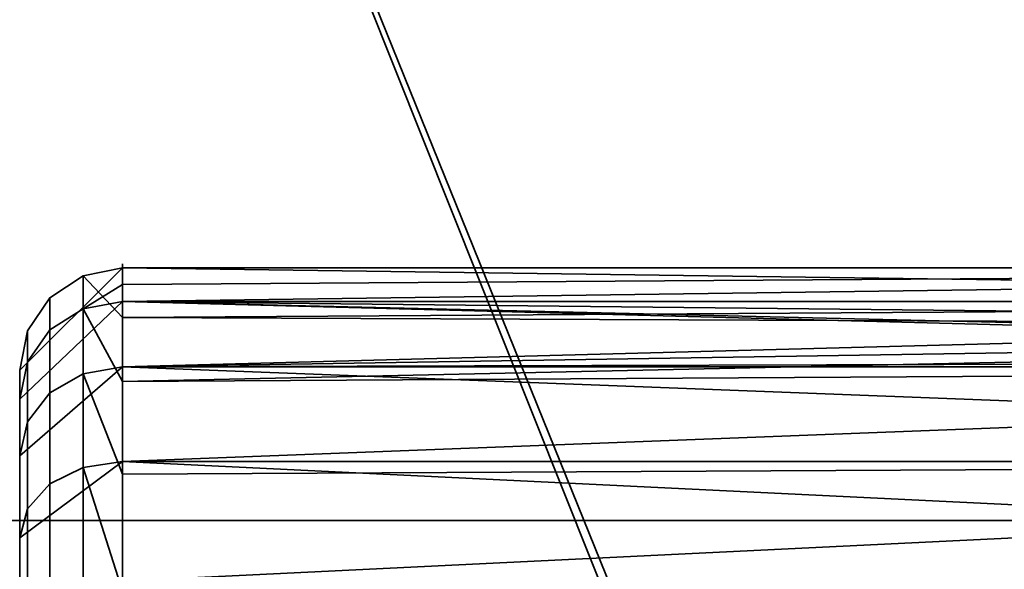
# Model space of a CAD drawing. Header units: millimetres. Extents: x -603 to 3703, y -115 to 193.
# Tile 21 of 256: x -429 to -421.33, y -18.38 to -14.1. Entities that reach past the tile are written whole.
import ezdxf

# ---------------------------------------------------------------- set-up
doc = ezdxf.new("R2010")
doc.units = ezdxf.units.MM
doc.layers.add('151', color=7, linetype='Continuous', true_color=0xffffff)

# ---------------------------------------------------------------- blocks, each defined once
blk = doc.blocks.new('UG_SURFACE_001')
at = {"layer": '151', "color": 252, "linetype": 'Continuous', "lineweight": 35}
for points in [[(603, -18, 2212.25), (603, 174.4, 2212.25), (-603, 174.4, 2212.25), (-603, -18, 2212.25)], [(-453, -18, 2062.2499), (-453, 174.4, 2062.2499), (453, 174.4, 2062.2499), (453, -18, 2062.2499)], [(603, -18, 2212.25), (-603, -18, 2212.25), (-453, -18, 2062.2499), (453, -18, 2062.2499)]]:
    blk.add_3dface(points, dxfattribs=at)
blk = doc.blocks.new('UG_SURFACE_005')
at = {"layer": '151', "color": 252, "linetype": 'Continuous', "lineweight": 35}
for points in [[(-429.1325, -6.8266, 1162.3571), (-439.1734, -16.8675, 1162.3571), (-439.1734, -30.3324, 1167.4194), (-419.7475, -30.3324, 1174.7231)], [(-439.1734, -16.8675, 1014.143), (-429.1325, -6.8266, 1014.143), (-415.6676, -6.8266, 1009.0805), (-415.6676, -26.2525, 1001.7768)], [(-419.7475, -30.3324, 1174.7231), (-415.6676, -26.2525, 1174.7231), (-415.6676, -6.8266, 1167.4194), (-429.1325, -6.8266, 1162.3571)], [(-438.7038, -16.9271, 1014.9331), (-438.6124, -17.0185, 1014.7196), (-428.9815, -7.3876, 1014.7196), (-429.0729, -7.2962, 1014.9331)], [(-429.0729, -7.2962, 1161.5669), (-428.9815, -7.3876, 1161.7804), (-438.6124, -17.0185, 1161.7804), (-438.7038, -16.9271, 1161.5669)], [(-428.9804, -7.3887, 1014.7171), (-428.9815, -7.3876, 1014.7196), (-438.6124, -17.0185, 1014.7196), (-438.6113, -17.0196, 1014.7171)], [(-438.6113, -17.0196, 1161.783), (-438.6124, -17.0185, 1161.7804), (-428.9815, -7.3876, 1161.7804), (-428.9804, -7.3887, 1161.783)], [(-438.6113, -17.0196, 1014.7171), (-438.4734, -17.1575, 1014.5636), (-428.8425, -7.5266, 1014.5636), (-428.9804, -7.3887, 1014.7171)], [(-428.9804, -7.3887, 1161.783), (-428.8425, -7.5266, 1161.9364), (-438.4734, -17.1575, 1161.9364), (-438.6113, -17.0196, 1161.783)], [(-419.5151, -30.5648, 1174.105), (-438.4734, -29.8676, 1166.7151), (-438.4734, -17.1575, 1161.9364), (-428.8425, -7.5266, 1161.9364)], [(-428.8425, -7.5266, 1014.5636), (-438.4734, -17.1575, 1014.5636), (-438.4734, -29.8676, 1009.7848), (-419.5151, -30.5648, 1002.3949)], [(-428.8425, -7.5266, 1161.9364), (-416.1324, -7.5266, 1166.7151), (-415.4353, -26.4849, 1174.105), (-419.5151, -30.5648, 1174.105)], [(-419.5151, -30.5648, 1002.3949), (-415.4353, -26.4849, 1002.3949), (-416.1324, -7.5266, 1009.7848), (-428.8425, -7.5266, 1014.5636)], [(-415.6676, -26.2525, 1001.7768), (-419.7475, -30.3324, 1001.7768), (-439.1734, -30.3324, 1009.0805), (-439.1734, -16.8675, 1014.143)]]:
    blk.add_3dface(points, dxfattribs=at)
blk = doc.blocks.new('UG_SURFACE_006')
at = {"layer": '151', "color": 252, "linetype": 'Continuous', "lineweight": 35}
for points in [[(-429.1325, -6.8266, 1652.357), (-439.1734, -16.8675, 1652.357), (-439.1734, -30.3324, 1657.4194), (-419.7475, -30.3324, 1664.7232)], [(-439.1734, -16.8675, 1504.143), (-429.1325, -6.8266, 1504.143), (-415.6676, -6.8266, 1499.0805), (-415.6676, -26.2525, 1491.7768)], [(-419.7475, -30.3324, 1664.7232), (-415.6676, -26.2525, 1664.7232), (-415.6676, -6.8266, 1657.4194), (-429.1325, -6.8266, 1652.357)], [(-438.7038, -16.9271, 1504.9331), (-438.6124, -17.0185, 1504.7196), (-428.9815, -7.3876, 1504.7196), (-429.0729, -7.2962, 1504.9331)], [(-429.0729, -7.2962, 1651.5669), (-428.9815, -7.3876, 1651.7804), (-438.6124, -17.0185, 1651.7804), (-438.7038, -16.9271, 1651.5669)], [(-428.9804, -7.3887, 1504.717), (-428.9815, -7.3876, 1504.7196), (-438.6124, -17.0185, 1504.7196), (-438.6113, -17.0196, 1504.717)], [(-438.6113, -17.0196, 1651.783), (-438.6124, -17.0185, 1651.7804), (-428.9815, -7.3876, 1651.7804), (-428.9804, -7.3887, 1651.783)], [(-438.6113, -17.0196, 1504.717), (-438.4734, -17.1575, 1504.5636), (-428.8425, -7.5266, 1504.5636), (-428.9804, -7.3887, 1504.717)], [(-428.9804, -7.3887, 1651.783), (-428.8425, -7.5266, 1651.9364), (-438.4734, -17.1575, 1651.9364), (-438.6113, -17.0196, 1651.783)], [(-419.5151, -30.5648, 1664.1051), (-438.4734, -29.8676, 1656.7152), (-438.4734, -17.1575, 1651.9364), (-428.8425, -7.5266, 1651.9364)], [(-428.8425, -7.5266, 1504.5636), (-438.4734, -17.1575, 1504.5636), (-438.4734, -29.8676, 1499.7848), (-419.5151, -30.5648, 1492.3949)], [(-428.8425, -7.5266, 1651.9364), (-416.1324, -7.5266, 1656.7152), (-415.4353, -26.4849, 1664.1051), (-419.5151, -30.5648, 1664.1051)], [(-419.5151, -30.5648, 1492.3949), (-415.4353, -26.4849, 1492.3949), (-416.1324, -7.5266, 1499.7848), (-428.8425, -7.5266, 1504.5636)], [(-415.6676, -26.2525, 1491.7768), (-419.7475, -30.3324, 1491.7768), (-439.1734, -30.3324, 1499.0805), (-439.1734, -16.8675, 1504.143)]]:
    blk.add_3dface(points, dxfattribs=at)
blk = doc.blocks.new('UG_SURFACE_009')
at = {"layer": '151', "color": 252, "linetype": 'Continuous', "lineweight": 35}
for points in [[(-468, -18, 2077.25), (468, -18, 2077.25), (466.5, -18, 2075.7501), (-466.5, -18, 2075.7501)], [(-468, -18, 2077.25), (-468, -29.92, 2077.25), (468, -29.92, 2077.25), (468, -18, 2077.25)], [(-466.5, -18, 2075.7501), (466.5, -18, 2075.7501), (466.5, -29.92, 2075.7501), (-466.5, -29.92, 2075.7501)]]:
    blk.add_3dface(points, dxfattribs=at)
blk = doc.blocks.new('UG_SURFACE_178')
at = {"layer": '151', "color": 252, "linetype": 'Continuous', "lineweight": 35}
for points in [[(-428.2, -16.2937, 1560.3541), (-428.2, -16.0329, 1557.8728), (-429, -16.8285, 1557.9565), (-429, -17.0545, 1560.1069)], [(-428.2, -16.0329, 1557.8728), (-428.2, -16.8038, 1555.5), (-429, -17.4967, 1555.9), (-429, -16.8285, 1557.9565)], [(-428.2, -16.2937, 1580.3541), (-428.2, -16.0329, 1577.8729), (-429, -16.8285, 1577.9564), (-429, -17.0545, 1580.1069)], [(-428.2, -16.0329, 1577.8729), (-428.2, -16.8038, 1575.5), (-429, -17.4967, 1575.9), (-429, -16.8285, 1577.9564)], [(-428.2, -16.2937, 1600.3541), (-428.2, -16.0329, 1597.8729), (-429, -16.8285, 1597.9564), (-429, -17.0545, 1600.1068)], [(-428.2, -16.0329, 1597.8729), (-428.2, -16.8038, 1595.5), (-429, -17.4967, 1595.9001), (-429, -16.8285, 1597.9564)], [(-428.2, -16.8038, 1555.5), (-428.2, -16.0329, 1557.8728), (-409, -16.0329, 1557.8728), (-409, -16.75, 1555.6657)], [(-409, -16.0329, 1557.8728), (-428.2, -16.0329, 1557.8728), (-428.2, -16.2937, 1560.3541), (-409, -16.2937, 1560.3541)], [(-428.2, -16.8038, 1575.5), (-428.2, -16.0329, 1577.8729), (-409, -16.0329, 1577.8729), (-409, -16.75, 1575.6657)], [(-409, -16.0329, 1577.8729), (-428.2, -16.0329, 1577.8729), (-428.2, -16.2937, 1580.3541), (-409, -16.2937, 1580.3541)], [(-428.2, -16.8038, 1595.5), (-428.2, -16.0329, 1597.8729), (-409, -16.0329, 1597.8729), (-409, -16.75, 1595.6657)], [(-409, -16.0329, 1597.8729), (-428.2, -16.0329, 1597.8729), (-428.2, -16.2937, 1600.3541), (-409, -16.2937, 1600.3541)], [(-428.2, -17.5411, 1562.5148), (-428.2, -16.2937, 1560.3541), (-429, -17.0545, 1560.1069), (-429, -18.1356, 1561.9795)], [(-428.2, -17.5411, 1582.5148), (-428.2, -16.2937, 1580.3541), (-429, -17.0545, 1580.1069), (-429, -18.1356, 1581.9795)], [(-428.2, -17.5411, 1602.5147), (-428.2, -16.2937, 1600.3541), (-429, -17.0545, 1600.1068), (-429, -18.1356, 1601.9795)], [(-428.2, -16.2937, 1560.3541), (-428.2, -17.5411, 1562.5148), (-409, -17.5411, 1562.5148), (-409, -16.75, 1561.1445)], [(-409, -16.75, 1561.1445), (-409, -16.2937, 1560.3541), (-428.2, -16.2937, 1560.3541)], [(-428.2, -16.2937, 1580.3541), (-428.2, -17.5411, 1582.5148), (-409, -17.5411, 1582.5148), (-409, -16.75, 1581.1445)], [(-409, -16.75, 1581.1445), (-409, -16.2937, 1580.3541), (-428.2, -16.2937, 1580.3541)], [(-428.2, -16.2937, 1600.3541), (-428.2, -17.5411, 1602.5147), (-409, -17.5411, 1602.5147), (-409, -16.75, 1601.1446)], [(-409, -16.75, 1601.1446), (-409, -16.2937, 1600.3541), (-428.2, -16.2937, 1600.3541)], [(-409, -16.75, 1555.6657), (-409, -16.8038, 1555.5), (-428.2, -16.8038, 1555.5)], [(-409, -16.75, 1575.6657), (-409, -16.8038, 1575.5), (-428.2, -16.8038, 1575.5)], [(-409, -16.75, 1595.6657), (-409, -16.8038, 1595.5), (-428.2, -16.8038, 1595.5)], [(-428.2, -16.8038, 1555.5), (-428.2, -18.4733, 1553.6458), (-429, -18.9435, 1554.2932), (-429, -17.4967, 1555.9)], [(-428.2, -16.8038, 1575.5), (-428.2, -18.4733, 1573.6459), (-429, -18.9435, 1574.2931), (-429, -17.4967, 1575.9)], [(-428.2, -16.8038, 1595.5), (-428.2, -18.4733, 1593.6459), (-429, -18.9435, 1594.2931), (-429, -17.4967, 1595.9001)], [(-429, -18.1356, 1561.9795), (-429, -17.0545, 1560.1069), (-429, -16.8285, 1557.9565), (-429, -22, 1558.5001)], [(-429, -16.8285, 1557.9565), (-429, -17.4967, 1555.9), (-429, -18.9435, 1554.2932), (-429, -22, 1558.5001)], [(-429, -18.1356, 1581.9795), (-429, -17.0545, 1580.1069), (-429, -16.8285, 1577.9564), (-429, -22, 1578.5)], [(-429, -16.8285, 1577.9564), (-429, -17.4967, 1575.9), (-429, -18.9435, 1574.2931), (-429, -22, 1578.5)], [(-429, -18.1356, 1601.9795), (-429, -17.0545, 1600.1068), (-429, -16.8285, 1597.9564), (-429, -22, 1598.5)], [(-429, -16.8285, 1597.9564), (-429, -17.4967, 1595.9001), (-429, -18.9435, 1594.2931), (-429, -22, 1598.5)], [(-409, -18.4733, 1553.6458), (-428.2, -18.4733, 1553.6458), (-428.2, -16.8038, 1555.5), (-409, -16.8038, 1555.5)], [(-409, -18.4733, 1573.6459), (-428.2, -18.4733, 1573.6459), (-428.2, -16.8038, 1575.5), (-409, -16.8038, 1575.5)], [(-409, -18.4733, 1593.6459), (-428.2, -18.4733, 1593.6459), (-428.2, -16.8038, 1595.5), (-409, -16.8038, 1595.5)], [(-428.2, -19.5596, 1563.9813), (-428.2, -17.5411, 1562.5148), (-429, -18.1356, 1561.9795), (-429, -19.885, 1563.2504)], [(-428.2, -19.5596, 1583.9813), (-428.2, -17.5411, 1582.5148), (-429, -18.1356, 1581.9795), (-429, -19.885, 1583.2504)], [(-428.2, -19.5596, 1603.9813), (-428.2, -17.5411, 1602.5147), (-429, -18.1356, 1601.9795), (-429, -19.885, 1603.2504)], [(-409, -17.5411, 1562.5148), (-428.2, -17.5411, 1562.5148), (-428.2, -19.5596, 1563.9813), (-409, -19.5596, 1563.9813)], [(-409, -17.5411, 1582.5148), (-428.2, -17.5411, 1582.5148), (-428.2, -19.5596, 1583.9813), (-409, -19.5596, 1583.9813)], [(-409, -17.5411, 1602.5147), (-428.2, -17.5411, 1602.5147), (-428.2, -19.5596, 1603.9813), (-409, -19.5596, 1603.9813)], [(-429, -22, 1558.5001), (-429, -19.885, 1563.2504), (-429, -18.1356, 1561.9795)], [(-429, -22, 1578.5), (-429, -19.885, 1583.2504), (-429, -18.1356, 1581.9795)], [(-429, -22, 1598.5), (-429, -19.885, 1603.2504), (-429, -18.1356, 1601.9795)]]:
    blk.add_3dface(points, dxfattribs=at)
blk = doc.blocks.new('UG_SURFACE_179')
at = {"layer": '151', "color": 252, "linetype": 'Continuous', "lineweight": 35}
for points in [[(-428.5061, -16.3516, 1035.4648), (-428.5061, -16.0934, 1037.9208), (-428.2, -16.0329, 1037.9272), (-428.2, -16.1633, 1036.6865)], [(-428.2, -16.4184, 1039.1136), (-428.2, -16.0329, 1037.9272), (-428.5061, -16.0934, 1037.9208)], [(-428.5061, -16.3516, 1055.4647), (-428.5061, -16.0934, 1057.9208), (-428.2, -16.0329, 1057.9271), (-428.2, -16.1633, 1056.6865)], [(-428.2, -16.4184, 1059.1136), (-428.2, -16.0329, 1057.9271), (-428.5061, -16.0934, 1057.9208)], [(-428.5061, -16.3516, 1075.4647), (-428.5061, -16.0934, 1077.9208), (-428.2, -16.0329, 1077.9271), (-428.2, -16.1633, 1076.6865)], [(-428.2, -16.4184, 1079.1136), (-428.2, -16.0329, 1077.9271), (-428.5061, -16.0934, 1077.9208)], [(-409, -16.0329, 1036.6728), (-409, -16.5, 1035.2352), (-428.2, -16.2937, 1035.4459)], [(-409, -16.0329, 1036.6728), (-428.2, -16.1633, 1036.6865), (-428.2, -16.0329, 1037.9272)], [(-428.2, -16.0329, 1037.9272), (-409, -16.2937, 1039.1541), (-409, -16.0329, 1036.6728)], [(-428.2, -16.0329, 1037.9272), (-428.2, -16.4184, 1039.1136), (-409, -16.2937, 1039.1541)], [(-428.2, -16.2937, 1035.4459), (-428.2, -16.1633, 1036.6865), (-409, -16.0329, 1036.6728)], [(-409, -16.0329, 1056.6728), (-409, -16.5, 1055.2351), (-428.2, -16.2937, 1055.4459)], [(-409, -16.0329, 1056.6728), (-428.2, -16.1633, 1056.6865), (-428.2, -16.0329, 1057.9271)], [(-428.2, -16.0329, 1057.9271), (-409, -16.2937, 1059.1542), (-409, -16.0329, 1056.6728)], [(-428.2, -16.0329, 1057.9271), (-428.2, -16.4184, 1059.1136), (-409, -16.2937, 1059.1542)], [(-428.2, -16.2937, 1055.4459), (-428.2, -16.1633, 1056.6865), (-409, -16.0329, 1056.6728)], [(-409, -16.0329, 1076.6728), (-409, -16.5, 1075.2351), (-428.2, -16.2937, 1075.4459)], [(-409, -16.0329, 1076.6728), (-428.2, -16.1633, 1076.6865), (-428.2, -16.0329, 1077.9271)], [(-428.2, -16.0329, 1077.9271), (-409, -16.2937, 1079.1541), (-409, -16.0329, 1076.6728)], [(-428.2, -16.0329, 1077.9271), (-428.2, -16.4184, 1079.1136), (-409, -16.2937, 1079.1541)], [(-428.2, -16.2937, 1075.4459), (-428.2, -16.1633, 1076.6865), (-409, -16.0329, 1076.6728)], [(-428.7657, -16.5165, 1035.5183), (-428.7657, -16.2659, 1037.9027), (-428.5061, -16.0934, 1037.9208), (-428.5061, -16.3516, 1035.4648)], [(-428.7657, -16.2659, 1037.9027), (-428.7657, -17.0068, 1040.1828), (-428.5061, -16.8566, 1040.2695), (-428.5061, -16.0934, 1037.9208)], [(-428.7657, -16.5165, 1055.5183), (-428.7657, -16.2659, 1057.9027), (-428.5061, -16.0934, 1057.9208), (-428.5061, -16.3516, 1055.4647)], [(-428.7657, -16.2659, 1057.9027), (-428.7657, -17.0068, 1060.1828), (-428.5061, -16.8566, 1060.2696), (-428.5061, -16.0934, 1057.9208)], [(-428.7657, -16.5165, 1075.5183), (-428.7657, -16.2659, 1077.9027), (-428.5061, -16.0934, 1077.9208), (-428.5061, -16.3516, 1075.4647)], [(-428.7657, -16.2659, 1077.9027), (-428.7657, -17.0068, 1080.1828), (-428.5061, -16.8566, 1080.2696), (-428.5061, -16.0934, 1077.9208)], [(-428.5061, -16.0934, 1037.9208), (-428.5061, -16.8566, 1040.2695), (-428.2, -16.8038, 1040.3), (-428.2, -16.4184, 1039.1136)], [(-428.5061, -16.0934, 1057.9208), (-428.5061, -16.8566, 1060.2696), (-428.2, -16.8038, 1060.3), (-428.2, -16.4184, 1059.1136)], [(-428.5061, -16.0934, 1077.9208), (-428.5061, -16.8566, 1080.2696), (-428.2, -16.8038, 1080.3), (-428.2, -16.4184, 1079.1136)], [(-428.2, -16.1633, 1036.6865), (-428.2, -16.2937, 1035.4459), (-428.5061, -16.3516, 1035.4648)], [(-428.2, -16.1633, 1056.6865), (-428.2, -16.2937, 1055.4459), (-428.5061, -16.3516, 1055.4647)], [(-428.2, -16.1633, 1076.6865), (-428.2, -16.2937, 1075.4459), (-428.5061, -16.3516, 1075.4647)], [(-428.9391, -16.7633, 1035.5985), (-428.9391, -16.524, 1037.8755), (-428.7657, -16.2659, 1037.9027), (-428.7657, -16.5165, 1035.5183)], [(-428.9391, -16.524, 1037.8755), (-428.9391, -17.2315, 1040.0531), (-428.7657, -17.0068, 1040.1828), (-428.7657, -16.2659, 1037.9027)], [(-428.9391, -16.7633, 1055.5985), (-428.9391, -16.524, 1057.8755), (-428.7657, -16.2659, 1057.9027), (-428.7657, -16.5165, 1055.5183)], [(-428.9391, -16.524, 1057.8755), (-428.9391, -17.2315, 1060.0531), (-428.7657, -17.0068, 1060.1828), (-428.7657, -16.2659, 1057.9027)], [(-428.9391, -16.7633, 1075.5985), (-428.9391, -16.524, 1077.8755), (-428.7657, -16.2659, 1077.9027), (-428.7657, -16.5165, 1075.5183)], [(-428.9391, -16.524, 1077.8755), (-428.9391, -17.2315, 1080.0531), (-428.7657, -17.0068, 1080.1828), (-428.7657, -16.2659, 1077.9027)], [(-428.5061, -16.3516, 1035.4648), (-428.2, -16.2937, 1035.4459), (-428.2, -16.9174, 1034.3655)], [(-428.5061, -16.3516, 1055.4647), (-428.2, -16.2937, 1055.4459), (-428.2, -16.9174, 1054.3655)], [(-428.5061, -16.3516, 1075.4647), (-428.2, -16.2937, 1075.4459), (-428.2, -16.9174, 1074.3656)], [(-428.2, -16.9174, 1034.3655), (-428.2, -16.2937, 1035.4459), (-409, -16.5, 1035.2352)], [(-409, -16.5, 1039.5114), (-409, -16.2937, 1039.1541), (-428.2, -16.4184, 1039.1136)], [(-428.2, -16.9174, 1054.3655), (-428.2, -16.2937, 1055.4459), (-409, -16.5, 1055.2351)], [(-409, -16.5, 1059.5115), (-409, -16.2937, 1059.1542), (-428.2, -16.4184, 1059.1136)], [(-428.2, -16.9174, 1074.3656), (-428.2, -16.2937, 1075.4459), (-409, -16.5, 1075.2351)], [(-409, -16.5, 1079.5115), (-409, -16.2937, 1079.1541), (-428.2, -16.4184, 1079.1136)], [(-428.7657, -17.7153, 1033.442), (-428.7657, -16.5165, 1035.5183), (-428.5061, -16.3516, 1035.4648), (-428.5061, -17.5864, 1033.3259)], [(-428.7657, -17.7153, 1053.442), (-428.7657, -16.5165, 1055.5183), (-428.5061, -16.3516, 1055.4647), (-428.5061, -17.5864, 1053.326)], [(-428.7657, -17.7153, 1073.442), (-428.7657, -16.5165, 1075.5183), (-428.5061, -16.3516, 1075.4647), (-428.5061, -17.5864, 1073.326)], [(-428.2, -16.9174, 1034.3655), (-428.2, -17.5411, 1033.2853), (-428.5061, -17.5864, 1033.3259), (-428.5061, -16.3516, 1035.4648)], [(-428.2, -16.9174, 1054.3655), (-428.2, -17.5411, 1053.2852), (-428.5061, -17.5864, 1053.326), (-428.5061, -16.3516, 1055.4647)], [(-428.2, -16.9174, 1074.3656), (-428.2, -17.5411, 1073.2852), (-428.5061, -17.5864, 1073.326), (-428.5061, -16.3516, 1075.4647)], [(-409, -16.5, 1039.5114), (-428.2, -16.4184, 1039.1136), (-428.2, -16.8038, 1040.3)], [(-428.2, -16.4184, 1059.1136), (-428.2, -16.8038, 1060.3), (-409, -16.5, 1059.5115)], [(-409, -16.5, 1079.5115), (-428.2, -16.4184, 1079.1136), (-428.2, -16.8038, 1080.3)], [(-429, -17.0545, 1035.6932), (-429, -16.8285, 1037.8436), (-428.9391, -16.524, 1037.8755), (-428.9391, -16.7633, 1035.5985)], [(-429, -16.8285, 1037.8436), (-429, -17.4967, 1039.8999), (-428.9391, -17.2315, 1040.0531), (-428.9391, -16.524, 1037.8755)], [(-429, -17.0545, 1055.6931), (-429, -16.8285, 1057.8436), (-428.9391, -16.524, 1057.8755), (-428.9391, -16.7633, 1055.5985)], [(-429, -16.8285, 1057.8436), (-429, -17.4967, 1059.9), (-428.9391, -17.2315, 1060.0531), (-428.9391, -16.524, 1057.8755)], [(-429, -17.0545, 1075.6931), (-429, -16.8285, 1077.8435), (-428.9391, -16.524, 1077.8755), (-428.9391, -16.7633, 1075.5985)], [(-429, -16.8285, 1077.8435), (-429, -17.4967, 1079.9), (-428.9391, -17.2315, 1080.0531), (-428.9391, -16.524, 1077.8755)], [(-428.9391, -17.9081, 1033.6157), (-428.9391, -16.7633, 1035.5985), (-428.7657, -16.5165, 1035.5183), (-428.7657, -17.7153, 1033.442)], [(-428.9391, -17.9081, 1053.6157), (-428.9391, -16.7633, 1055.5985), (-428.7657, -16.5165, 1055.5183), (-428.7657, -17.7153, 1053.442)], [(-428.9391, -17.9081, 1073.6157), (-428.9391, -16.7633, 1075.5985), (-428.7657, -16.5165, 1075.5183), (-428.7657, -17.7153, 1073.442)], [(-409, -16.5, 1035.2352), (-409, -16.8038, 1034.3), (-428.2, -16.9174, 1034.3655)], [(-409, -17.5411, 1041.3148), (-409, -16.5, 1039.5114), (-428.2, -16.8038, 1040.3)], [(-409, -16.5, 1055.2351), (-409, -16.8038, 1054.3), (-428.2, -16.9174, 1054.3655)], [(-409, -17.5411, 1061.3148), (-409, -16.5, 1059.5115), (-428.2, -16.8038, 1060.3)], [(-409, -16.5, 1075.2351), (-409, -16.8038, 1074.3001), (-428.2, -16.9174, 1074.3656)], [(-409, -17.5411, 1081.3148), (-409, -16.5, 1079.5115), (-428.2, -16.8038, 1080.3)], [(-429, -18.1356, 1033.8205), (-429, -17.0545, 1035.6932), (-428.9391, -16.7633, 1035.5985), (-428.9391, -17.9081, 1033.6157)], [(-429, -18.1356, 1053.8205), (-429, -17.0545, 1055.6931), (-428.9391, -16.7633, 1055.5985), (-428.9391, -17.9081, 1053.6157)], [(-429, -18.1356, 1073.8205), (-429, -17.0545, 1075.6931), (-428.9391, -16.7633, 1075.5985), (-428.9391, -17.9081, 1073.6157)], [(-429, -17.4967, 1039.8999), (-429, -16.8285, 1037.8436), (-429, -17.0545, 1035.6932), (-429, -22, 1037.3)], [(-429, -17.4967, 1059.9), (-429, -16.8285, 1057.8436), (-429, -17.0545, 1055.6931), (-429, -22, 1057.3)], [(-429, -17.4967, 1079.9), (-429, -16.8285, 1077.8435), (-429, -17.0545, 1075.6931), (-429, -22, 1077.3)], [(-428.7657, -17.0068, 1040.1828), (-428.7657, -18.611, 1041.9645), (-428.5061, -18.5091, 1042.1048), (-428.5061, -16.8566, 1040.2695)], [(-428.7657, -17.0068, 1060.1828), (-428.7657, -18.611, 1061.9645), (-428.5061, -18.5091, 1062.1048), (-428.5061, -16.8566, 1060.2696)], [(-428.7657, -17.0068, 1080.1828), (-428.7657, -18.611, 1081.9645), (-428.5061, -18.5091, 1082.1048), (-428.5061, -16.8566, 1080.2696)], [(-428.2, -17.6386, 1041.2271), (-428.2, -16.8038, 1040.3), (-428.5061, -16.8566, 1040.2695)], [(-428.2, -17.6386, 1061.2271), (-428.2, -16.8038, 1060.3), (-428.5061, -16.8566, 1060.2696)], [(-428.2, -17.6386, 1081.2271), (-428.2, -16.8038, 1080.3), (-428.5061, -16.8566, 1080.2696)], [(-428.5061, -16.8566, 1040.2695), (-428.5061, -18.5091, 1042.1048), (-428.2, -18.4733, 1042.1541), (-428.2, -17.6386, 1041.2271)], [(-428.5061, -16.8566, 1060.2696), (-428.5061, -18.5091, 1062.1048), (-428.2, -18.4733, 1062.1541), (-428.2, -17.6386, 1061.2271)], [(-428.5061, -16.8566, 1080.2696), (-428.5061, -18.5091, 1082.1048), (-428.2, -18.4733, 1082.1542), (-428.2, -17.6386, 1081.2271)], [(-409, -16.8038, 1034.3), (-409, -18.4733, 1032.4459), (-428.2, -17.5411, 1033.2853)], [(-428.2, -16.8038, 1040.3), (-428.2, -17.6386, 1041.2271), (-409, -17.5411, 1041.3148)], [(-428.2, -17.5411, 1033.2853), (-428.2, -16.9174, 1034.3655), (-409, -16.8038, 1034.3)], [(-409, -16.8038, 1054.3), (-409, -18.4733, 1052.4459), (-428.2, -17.5411, 1053.2852)], [(-428.2, -16.8038, 1060.3), (-428.2, -17.6386, 1061.2271), (-409, -17.5411, 1061.3148)], [(-428.2, -17.5411, 1053.2852), (-428.2, -16.9174, 1054.3655), (-409, -16.8038, 1054.3)], [(-409, -16.8038, 1074.3001), (-409, -18.4733, 1072.4459), (-428.2, -17.5411, 1073.2852)], [(-428.2, -16.8038, 1080.3), (-428.2, -17.6386, 1081.2271), (-409, -17.5411, 1081.3148)], [(-428.2, -17.5411, 1073.2852), (-428.2, -16.9174, 1074.3656), (-409, -16.8038, 1074.3001)], [(-428.9391, -17.2315, 1040.0531), (-428.9391, -18.7636, 1041.7546), (-428.7657, -18.611, 1041.9645), (-428.7657, -17.0068, 1040.1828)], [(-428.9391, -17.2315, 1060.0531), (-428.9391, -18.7636, 1061.7546), (-428.7657, -18.611, 1061.9645), (-428.7657, -17.0068, 1060.1828)], [(-428.9391, -17.2315, 1080.0531), (-428.9391, -18.7636, 1081.7546), (-428.7657, -18.611, 1081.9645), (-428.7657, -17.0068, 1080.1828)], [(-429, -17.0545, 1035.6932), (-429, -18.1356, 1033.8205), (-429, -19.885, 1032.5496), (-429, -22, 1037.3)], [(-429, -17.0545, 1055.6931), (-429, -18.1356, 1053.8205), (-429, -19.885, 1052.5496), (-429, -22, 1057.3)], [(-429, -17.0545, 1075.6931), (-429, -18.1356, 1073.8205), (-429, -19.885, 1072.5496), (-429, -22, 1077.3)], [(-429, -17.4967, 1039.8999), (-429, -18.9435, 1041.5069), (-428.9391, -18.7636, 1041.7546), (-428.9391, -17.2315, 1040.0531)], [(-429, -17.4967, 1059.9), (-429, -18.9435, 1061.5069), (-428.9391, -18.7636, 1061.7546), (-428.9391, -17.2315, 1060.0531)], [(-429, -17.4967, 1079.9), (-429, -18.9435, 1081.5068), (-428.9391, -18.7636, 1081.7546), (-428.9391, -17.2315, 1080.0531)], [(-429, -20.9189, 1042.3864), (-429, -18.9435, 1041.5069), (-429, -17.4967, 1039.8999), (-429, -22, 1037.3)], [(-429, -20.9189, 1062.3864), (-429, -18.9435, 1061.5069), (-429, -17.4967, 1059.9), (-429, -22, 1057.3)], [(-429, -20.9189, 1082.3864), (-429, -18.9435, 1081.5068), (-429, -17.4967, 1079.9), (-429, -22, 1077.3)], [(-428.5061, -17.5864, 1033.3259), (-428.2, -17.5411, 1033.2853), (-428.2, -18.5504, 1032.552)], [(-428.5061, -17.5864, 1053.326), (-428.2, -17.5411, 1053.2852), (-428.2, -18.5504, 1052.552)], [(-428.5061, -17.5864, 1073.326), (-428.2, -17.5411, 1073.2852), (-428.2, -18.5504, 1072.552)], [(-409, -18.4733, 1032.4459), (-428.2, -18.5504, 1032.552), (-428.2, -17.5411, 1033.2853)], [(-409, -19.5596, 1042.7812), (-409, -17.5411, 1041.3148), (-428.2, -18.4733, 1042.1541)], [(-409, -17.5411, 1041.3148), (-428.2, -17.6386, 1041.2271), (-428.2, -18.4733, 1042.1541)], [(-409, -18.4733, 1052.4459), (-428.2, -18.5504, 1052.552), (-428.2, -17.5411, 1053.2852)], [(-409, -19.5596, 1062.7812), (-409, -17.5411, 1061.3148), (-428.2, -18.4733, 1062.1541)], [(-409, -17.5411, 1061.3148), (-428.2, -17.6386, 1061.2271), (-428.2, -18.4733, 1062.1541)], [(-409, -18.4733, 1072.4459), (-428.2, -18.5504, 1072.552), (-428.2, -17.5411, 1073.2852)], [(-409, -19.5596, 1082.7813), (-409, -17.5411, 1081.3148), (-428.2, -18.4733, 1082.1542)], [(-409, -17.5411, 1081.3148), (-428.2, -17.6386, 1081.2271), (-428.2, -18.4733, 1082.1542)], [(-428.7657, -19.6549, 1032.0327), (-428.7657, -17.7153, 1033.442), (-428.5061, -17.5864, 1033.3259), (-428.5061, -19.5843, 1031.8744)], [(-428.7657, -19.6549, 1052.0328), (-428.7657, -17.7153, 1053.442), (-428.5061, -17.5864, 1053.326), (-428.5061, -19.5843, 1051.8744)], [(-428.7657, -19.6549, 1072.0328), (-428.7657, -17.7153, 1073.442), (-428.5061, -17.5864, 1073.326), (-428.5061, -19.5843, 1071.8744)], [(-428.2, -18.5504, 1032.552), (-428.2, -19.5596, 1031.8187), (-428.5061, -19.5843, 1031.8744), (-428.5061, -17.5864, 1033.3259)], [(-428.2, -18.5504, 1052.552), (-428.2, -19.5596, 1051.8187), (-428.5061, -19.5843, 1051.8744), (-428.5061, -17.5864, 1053.326)], [(-428.2, -18.5504, 1072.552), (-428.2, -19.5596, 1071.8187), (-428.5061, -19.5843, 1071.8744), (-428.5061, -17.5864, 1073.326)], [(-428.9391, -19.7604, 1032.2698), (-428.9391, -17.9081, 1033.6157), (-428.7657, -17.7153, 1033.442), (-428.7657, -19.6549, 1032.0327)], [(-428.9391, -19.7604, 1052.2699), (-428.9391, -17.9081, 1053.6157), (-428.7657, -17.7153, 1053.442), (-428.7657, -19.6549, 1052.0328)], [(-428.9391, -19.7604, 1072.2699), (-428.9391, -17.9081, 1073.6157), (-428.7657, -17.7153, 1073.442), (-428.7657, -19.6549, 1072.0328)], [(-429, -19.885, 1032.5496), (-429, -18.1356, 1033.8205), (-428.9391, -17.9081, 1033.6157), (-428.9391, -19.7604, 1032.2698)], [(-429, -19.885, 1052.5496), (-429, -18.1356, 1053.8205), (-428.9391, -17.9081, 1053.6157), (-428.9391, -19.7604, 1052.2699)], [(-429, -19.885, 1072.5496), (-429, -18.1356, 1073.8205), (-428.9391, -17.9081, 1073.6157), (-428.9391, -19.7604, 1072.2699)]]:
    blk.add_3dface(points, dxfattribs=at)
blk = doc.blocks.new('UG_SURFACE_180')
at = {"layer": '151', "color": 35, "linetype": 'Continuous', "lineweight": 35}
for points in [[(-428.2, -16.2937, 1560.3541), (-428.2, -16.0329, 1557.8728), (-429, -16.8285, 1557.9565), (-429, -17.0545, 1560.1069)], [(-428.2, -16.0329, 1557.8728), (-428.2, -16.8038, 1555.5), (-429, -17.4967, 1555.9), (-429, -16.8285, 1557.9565)], [(-428.2, -16.2937, 1580.3541), (-428.2, -16.0329, 1577.8729), (-429, -16.8285, 1577.9564), (-429, -17.0545, 1580.1069)], [(-428.2, -16.0329, 1577.8729), (-428.2, -16.8038, 1575.5), (-429, -17.4967, 1575.9), (-429, -16.8285, 1577.9564)], [(-428.2, -16.2937, 1600.3541), (-428.2, -16.0329, 1597.8729), (-429, -16.8285, 1597.9564), (-429, -17.0545, 1600.1068)], [(-428.2, -16.0329, 1597.8729), (-428.2, -16.8038, 1595.5), (-429, -17.4967, 1595.9001), (-429, -16.8285, 1597.9564)], [(-428.5061, -16.3516, 1035.4648), (-428.5061, -16.0934, 1037.9208), (-428.2, -16.0329, 1037.9272), (-428.2, -16.1633, 1036.6865)], [(-428.2, -16.4184, 1039.1136), (-428.2, -16.0329, 1037.9272), (-428.5061, -16.0934, 1037.9208)], [(-428.5061, -16.3516, 1055.4647), (-428.5061, -16.0934, 1057.9208), (-428.2, -16.0329, 1057.9271), (-428.2, -16.1633, 1056.6865)], [(-428.2, -16.4184, 1059.1136), (-428.2, -16.0329, 1057.9271), (-428.5061, -16.0934, 1057.9208)], [(-428.5061, -16.3516, 1075.4647), (-428.5061, -16.0934, 1077.9208), (-428.2, -16.0329, 1077.9271), (-428.2, -16.1633, 1076.6865)], [(-428.2, -16.4184, 1079.1136), (-428.2, -16.0329, 1077.9271), (-428.5061, -16.0934, 1077.9208)], [(-409, -16.0329, 1036.6728), (-409, -16.8038, 1034.3), (-428.2, -16.2937, 1035.4459)], [(-409, -16.0329, 1036.6728), (-428.2, -16.1633, 1036.6865), (-428.2, -16.0329, 1037.9272)], [(-428.2, -16.0329, 1037.9272), (-409, -16.2937, 1039.1541), (-409, -16.0329, 1036.6728)], [(-428.2, -16.0329, 1037.9272), (-428.2, -16.4184, 1039.1136), (-409, -16.2937, 1039.1541)], [(-428.2, -16.2937, 1035.4459), (-428.2, -16.1633, 1036.6865), (-409, -16.0329, 1036.6728)], [(-409, -16.0329, 1056.6728), (-409, -16.8038, 1054.3), (-428.2, -16.2937, 1055.4459)], [(-409, -16.0329, 1056.6728), (-428.2, -16.1633, 1056.6865), (-428.2, -16.0329, 1057.9271)], [(-428.2, -16.0329, 1057.9271), (-409, -16.2937, 1059.1542), (-409, -16.0329, 1056.6728)], [(-428.2, -16.0329, 1057.9271), (-428.2, -16.4184, 1059.1136), (-409, -16.2937, 1059.1542)], [(-428.2, -16.2937, 1055.4459), (-428.2, -16.1633, 1056.6865), (-409, -16.0329, 1056.6728)], [(-409, -16.0329, 1076.6728), (-409, -16.8038, 1074.3001), (-428.2, -16.2937, 1075.4459)], [(-409, -16.0329, 1076.6728), (-428.2, -16.1633, 1076.6865), (-428.2, -16.0329, 1077.9271)], [(-428.2, -16.0329, 1077.9271), (-409, -16.2937, 1079.1541), (-409, -16.0329, 1076.6728)], [(-428.2, -16.0329, 1077.9271), (-428.2, -16.4184, 1079.1136), (-409, -16.2937, 1079.1541)], [(-428.2, -16.2937, 1075.4459), (-428.2, -16.1633, 1076.6865), (-409, -16.0329, 1076.6728)], [(-409, -16.0329, 1557.8728), (-428.2, -16.0329, 1557.8728), (-428.2, -16.2937, 1560.3541), (-409, -16.2937, 1560.3541)], [(-409, -16.8038, 1555.5), (-428.2, -16.8038, 1555.5), (-428.2, -16.0329, 1557.8728), (-409, -16.0329, 1557.8728)], [(-409, -16.0329, 1577.8729), (-428.2, -16.0329, 1577.8729), (-428.2, -16.2937, 1580.3541), (-409, -16.2937, 1580.3541)], [(-409, -16.8038, 1575.5), (-428.2, -16.8038, 1575.5), (-428.2, -16.0329, 1577.8729), (-409, -16.0329, 1577.8729)], [(-409, -16.0329, 1597.8729), (-428.2, -16.0329, 1597.8729), (-428.2, -16.2937, 1600.3541), (-409, -16.2937, 1600.3541)], [(-409, -16.8038, 1595.5), (-428.2, -16.8038, 1595.5), (-428.2, -16.0329, 1597.8729), (-409, -16.0329, 1597.8729)], [(-428.7657, -16.5165, 1035.5183), (-428.7657, -16.2659, 1037.9027), (-428.5061, -16.0934, 1037.9208), (-428.5061, -16.3516, 1035.4648)], [(-428.7657, -16.2659, 1037.9027), (-428.7657, -17.0068, 1040.1828), (-428.5061, -16.8566, 1040.2695), (-428.5061, -16.0934, 1037.9208)], [(-428.7657, -16.5165, 1055.5183), (-428.7657, -16.2659, 1057.9027), (-428.5061, -16.0934, 1057.9208), (-428.5061, -16.3516, 1055.4647)], [(-428.7657, -16.2659, 1057.9027), (-428.7657, -17.0068, 1060.1828), (-428.5061, -16.8566, 1060.2696), (-428.5061, -16.0934, 1057.9208)], [(-428.7657, -16.5165, 1075.5183), (-428.7657, -16.2659, 1077.9027), (-428.5061, -16.0934, 1077.9208), (-428.5061, -16.3516, 1075.4647)], [(-428.7657, -16.2659, 1077.9027), (-428.7657, -17.0068, 1080.1828), (-428.5061, -16.8566, 1080.2696), (-428.5061, -16.0934, 1077.9208)], [(-428.5061, -16.0934, 1037.9208), (-428.5061, -16.8566, 1040.2695), (-428.2, -16.8038, 1040.3), (-428.2, -16.4184, 1039.1136)], [(-428.5061, -16.0934, 1057.9208), (-428.5061, -16.8566, 1060.2696), (-428.2, -16.8038, 1060.3), (-428.2, -16.4184, 1059.1136)], [(-428.5061, -16.0934, 1077.9208), (-428.5061, -16.8566, 1080.2696), (-428.2, -16.8038, 1080.3), (-428.2, -16.4184, 1079.1136)], [(-428.2, -16.1633, 1036.6865), (-428.2, -16.2937, 1035.4459), (-428.5061, -16.3516, 1035.4648)], [(-428.2, -16.1633, 1056.6865), (-428.2, -16.2937, 1055.4459), (-428.5061, -16.3516, 1055.4647)], [(-428.2, -16.1633, 1076.6865), (-428.2, -16.2937, 1075.4459), (-428.5061, -16.3516, 1075.4647)], [(-428.2, -17.5411, 1562.5148), (-428.2, -16.2937, 1560.3541), (-429, -17.0545, 1560.1069), (-429, -18.1356, 1561.9795)], [(-428.2, -17.5411, 1582.5148), (-428.2, -16.2937, 1580.3541), (-429, -17.0545, 1580.1069), (-429, -18.1356, 1581.9795)], [(-428.2, -17.5411, 1602.5147), (-428.2, -16.2937, 1600.3541), (-429, -17.0545, 1600.1068), (-429, -18.1356, 1601.9795)], [(-428.9391, -16.7633, 1035.5985), (-428.9391, -16.524, 1037.8755), (-428.7657, -16.2659, 1037.9027), (-428.7657, -16.5165, 1035.5183)], [(-428.9391, -16.524, 1037.8755), (-428.9391, -17.2315, 1040.0531), (-428.7657, -17.0068, 1040.1828), (-428.7657, -16.2659, 1037.9027)], [(-428.9391, -16.7633, 1055.5985), (-428.9391, -16.524, 1057.8755), (-428.7657, -16.2659, 1057.9027), (-428.7657, -16.5165, 1055.5183)], [(-428.9391, -16.524, 1057.8755), (-428.9391, -17.2315, 1060.0531), (-428.7657, -17.0068, 1060.1828), (-428.7657, -16.2659, 1057.9027)], [(-428.9391, -16.7633, 1075.5985), (-428.9391, -16.524, 1077.8755), (-428.7657, -16.2659, 1077.9027), (-428.7657, -16.5165, 1075.5183)], [(-428.9391, -16.524, 1077.8755), (-428.9391, -17.2315, 1080.0531), (-428.7657, -17.0068, 1080.1828), (-428.7657, -16.2659, 1077.9027)], [(-428.5061, -16.3516, 1035.4648), (-428.2, -16.2937, 1035.4459), (-428.2, -16.9174, 1034.3655)], [(-428.5061, -16.3516, 1055.4647), (-428.2, -16.2937, 1055.4459), (-428.2, -16.9174, 1054.3655)], [(-428.5061, -16.3516, 1075.4647), (-428.2, -16.2937, 1075.4459), (-428.2, -16.9174, 1074.3656)], [(-409, -16.8038, 1034.3), (-428.2, -16.9174, 1034.3655), (-428.2, -16.2937, 1035.4459)], [(-409, -17.5411, 1041.3148), (-409, -16.2937, 1039.1541), (-428.2, -16.8038, 1040.3)], [(-409, -16.2937, 1039.1541), (-428.2, -16.4184, 1039.1136), (-428.2, -16.8038, 1040.3)], [(-409, -16.8038, 1054.3), (-428.2, -16.9174, 1054.3655), (-428.2, -16.2937, 1055.4459)], [(-409, -17.5411, 1061.3148), (-409, -16.2937, 1059.1542), (-428.2, -16.8038, 1060.3)], [(-409, -16.2937, 1059.1542), (-428.2, -16.4184, 1059.1136), (-428.2, -16.8038, 1060.3)], [(-409, -16.8038, 1074.3001), (-428.2, -16.9174, 1074.3656), (-428.2, -16.2937, 1075.4459)], [(-409, -17.5411, 1081.3148), (-409, -16.2937, 1079.1541), (-428.2, -16.8038, 1080.3)], [(-409, -16.2937, 1079.1541), (-428.2, -16.4184, 1079.1136), (-428.2, -16.8038, 1080.3)], [(-409, -16.2937, 1560.3541), (-428.2, -16.2937, 1560.3541), (-428.2, -17.5411, 1562.5148), (-409, -17.5411, 1562.5148)], [(-409, -16.2937, 1580.3541), (-428.2, -16.2937, 1580.3541), (-428.2, -17.5411, 1582.5148), (-409, -17.5411, 1582.5148)], [(-409, -16.2937, 1600.3541), (-428.2, -16.2937, 1600.3541), (-428.2, -17.5411, 1602.5147), (-409, -17.5411, 1602.5147)], [(-428.7657, -17.7153, 1033.442), (-428.7657, -16.5165, 1035.5183), (-428.5061, -16.3516, 1035.4648), (-428.5061, -17.5864, 1033.3259)], [(-428.7657, -17.7153, 1053.442), (-428.7657, -16.5165, 1055.5183), (-428.5061, -16.3516, 1055.4647), (-428.5061, -17.5864, 1053.326)], [(-428.7657, -17.7153, 1073.442), (-428.7657, -16.5165, 1075.5183), (-428.5061, -16.3516, 1075.4647), (-428.5061, -17.5864, 1073.326)], [(-428.2, -16.9174, 1034.3655), (-428.2, -17.5411, 1033.2853), (-428.5061, -17.5864, 1033.3259), (-428.5061, -16.3516, 1035.4648)], [(-428.2, -16.9174, 1054.3655), (-428.2, -17.5411, 1053.2852), (-428.5061, -17.5864, 1053.326), (-428.5061, -16.3516, 1055.4647)], [(-428.2, -16.9174, 1074.3656), (-428.2, -17.5411, 1073.2852), (-428.5061, -17.5864, 1073.326), (-428.5061, -16.3516, 1075.4647)], [(-429, -17.0545, 1035.6932), (-429, -16.8285, 1037.8436), (-428.9391, -16.524, 1037.8755), (-428.9391, -16.7633, 1035.5985)], [(-429, -16.8285, 1037.8436), (-429, -17.4967, 1039.8999), (-428.9391, -17.2315, 1040.0531), (-428.9391, -16.524, 1037.8755)], [(-429, -17.0545, 1055.6931), (-429, -16.8285, 1057.8436), (-428.9391, -16.524, 1057.8755), (-428.9391, -16.7633, 1055.5985)], [(-429, -16.8285, 1057.8436), (-429, -17.4967, 1059.9), (-428.9391, -17.2315, 1060.0531), (-428.9391, -16.524, 1057.8755)], [(-429, -17.0545, 1075.6931), (-429, -16.8285, 1077.8435), (-428.9391, -16.524, 1077.8755), (-428.9391, -16.7633, 1075.5985)], [(-429, -16.8285, 1077.8435), (-429, -17.4967, 1079.9), (-428.9391, -17.2315, 1080.0531), (-428.9391, -16.524, 1077.8755)], [(-428.9391, -17.9081, 1033.6157), (-428.9391, -16.7633, 1035.5985), (-428.7657, -16.5165, 1035.5183), (-428.7657, -17.7153, 1033.442)], [(-428.9391, -17.9081, 1053.6157), (-428.9391, -16.7633, 1055.5985), (-428.7657, -16.5165, 1055.5183), (-428.7657, -17.7153, 1053.442)], [(-428.9391, -17.9081, 1073.6157), (-428.9391, -16.7633, 1075.5985), (-428.7657, -16.5165, 1075.5183), (-428.7657, -17.7153, 1073.442)], [(-429, -18.1356, 1033.8205), (-429, -17.0545, 1035.6932), (-428.9391, -16.7633, 1035.5985), (-428.9391, -17.9081, 1033.6157)], [(-429, -18.1356, 1053.8205), (-429, -17.0545, 1055.6931), (-428.9391, -16.7633, 1055.5985), (-428.9391, -17.9081, 1053.6157)], [(-429, -18.1356, 1073.8205), (-429, -17.0545, 1075.6931), (-428.9391, -16.7633, 1075.5985), (-428.9391, -17.9081, 1073.6157)], [(-428.2, -16.8038, 1555.5), (-428.2, -18.4733, 1553.6458), (-429, -18.9435, 1554.2932), (-429, -17.4967, 1555.9)], [(-428.2, -16.8038, 1575.5), (-428.2, -18.4733, 1573.6459), (-429, -18.9435, 1574.2931), (-429, -17.4967, 1575.9)], [(-428.2, -16.8038, 1595.5), (-428.2, -18.4733, 1593.6459), (-429, -18.9435, 1594.2931), (-429, -17.4967, 1595.9001)], [(-429, -17.4967, 1039.8999), (-429, -16.8285, 1037.8436), (-429, -17.0545, 1035.6932), (-429, -22, 1037.3)], [(-429, -17.4967, 1059.9), (-429, -16.8285, 1057.8436), (-429, -17.0545, 1055.6931), (-429, -22, 1057.3)], [(-429, -17.4967, 1079.9), (-429, -16.8285, 1077.8435), (-429, -17.0545, 1075.6931), (-429, -22, 1077.3)], [(-429, -18.1356, 1561.9795), (-429, -17.0545, 1560.1069), (-429, -16.8285, 1557.9565), (-429, -22, 1558.5001)], [(-429, -16.8285, 1557.9565), (-429, -17.4967, 1555.9), (-429, -18.9435, 1554.2932), (-429, -22, 1558.5001)], [(-429, -18.1356, 1581.9795), (-429, -17.0545, 1580.1069), (-429, -16.8285, 1577.9564), (-429, -22, 1578.5)], [(-429, -16.8285, 1577.9564), (-429, -17.4967, 1575.9), (-429, -18.9435, 1574.2931), (-429, -22, 1578.5)], [(-429, -18.1356, 1601.9795), (-429, -17.0545, 1600.1068), (-429, -16.8285, 1597.9564), (-429, -22, 1598.5)], [(-429, -16.8285, 1597.9564), (-429, -17.4967, 1595.9001), (-429, -18.9435, 1594.2931), (-429, -22, 1598.5)], [(-428.7657, -17.0068, 1040.1828), (-428.7657, -18.611, 1041.9645), (-428.5061, -18.5091, 1042.1048), (-428.5061, -16.8566, 1040.2695)], [(-428.7657, -17.0068, 1060.1828), (-428.7657, -18.611, 1061.9645), (-428.5061, -18.5091, 1062.1048), (-428.5061, -16.8566, 1060.2696)], [(-428.7657, -17.0068, 1080.1828), (-428.7657, -18.611, 1081.9645), (-428.5061, -18.5091, 1082.1048), (-428.5061, -16.8566, 1080.2696)], [(-428.2, -17.6386, 1041.2271), (-428.2, -16.8038, 1040.3), (-428.5061, -16.8566, 1040.2695)], [(-428.2, -17.6386, 1061.2271), (-428.2, -16.8038, 1060.3), (-428.5061, -16.8566, 1060.2696)], [(-428.2, -17.6386, 1081.2271), (-428.2, -16.8038, 1080.3), (-428.5061, -16.8566, 1080.2696)], [(-428.5061, -16.8566, 1040.2695), (-428.5061, -18.5091, 1042.1048), (-428.2, -18.4733, 1042.1541), (-428.2, -17.6386, 1041.2271)], [(-428.5061, -16.8566, 1060.2696), (-428.5061, -18.5091, 1062.1048), (-428.2, -18.4733, 1062.1541), (-428.2, -17.6386, 1061.2271)], [(-428.5061, -16.8566, 1080.2696), (-428.5061, -18.5091, 1082.1048), (-428.2, -18.4733, 1082.1542), (-428.2, -17.6386, 1081.2271)], [(-409, -16.8038, 1034.3), (-409, -18.4733, 1032.4459), (-428.2, -17.5411, 1033.2853)], [(-428.2, -16.8038, 1040.3), (-428.2, -17.6386, 1041.2271), (-409, -17.5411, 1041.3148)], [(-428.2, -17.5411, 1033.2853), (-428.2, -16.9174, 1034.3655), (-409, -16.8038, 1034.3)], [(-409, -16.8038, 1054.3), (-409, -18.4733, 1052.4459), (-428.2, -17.5411, 1053.2852)], [(-428.2, -16.8038, 1060.3), (-428.2, -17.6386, 1061.2271), (-409, -17.5411, 1061.3148)], [(-428.2, -17.5411, 1053.2852), (-428.2, -16.9174, 1054.3655), (-409, -16.8038, 1054.3)], [(-409, -16.8038, 1074.3001), (-409, -18.4733, 1072.4459), (-428.2, -17.5411, 1073.2852)], [(-428.2, -16.8038, 1080.3), (-428.2, -17.6386, 1081.2271), (-409, -17.5411, 1081.3148)], [(-428.2, -17.5411, 1073.2852), (-428.2, -16.9174, 1074.3656), (-409, -16.8038, 1074.3001)], [(-409, -18.4733, 1553.6458), (-428.2, -18.4733, 1553.6458), (-428.2, -16.8038, 1555.5), (-409, -16.8038, 1555.5)], [(-409, -18.4733, 1573.6459), (-428.2, -18.4733, 1573.6459), (-428.2, -16.8038, 1575.5), (-409, -16.8038, 1575.5)], [(-409, -18.4733, 1593.6459), (-428.2, -18.4733, 1593.6459), (-428.2, -16.8038, 1595.5), (-409, -16.8038, 1595.5)], [(-428.9391, -17.2315, 1040.0531), (-428.9391, -18.7636, 1041.7546), (-428.7657, -18.611, 1041.9645), (-428.7657, -17.0068, 1040.1828)], [(-428.9391, -17.2315, 1060.0531), (-428.9391, -18.7636, 1061.7546), (-428.7657, -18.611, 1061.9645), (-428.7657, -17.0068, 1060.1828)], [(-428.9391, -17.2315, 1080.0531), (-428.9391, -18.7636, 1081.7546), (-428.7657, -18.611, 1081.9645), (-428.7657, -17.0068, 1080.1828)], [(-429, -17.0545, 1035.6932), (-429, -18.1356, 1033.8205), (-429, -19.885, 1032.5496), (-429, -22, 1037.3)], [(-429, -17.0545, 1055.6931), (-429, -18.1356, 1053.8205), (-429, -19.885, 1052.5496), (-429, -22, 1057.3)], [(-429, -17.0545, 1075.6931), (-429, -18.1356, 1073.8205), (-429, -19.885, 1072.5496), (-429, -22, 1077.3)], [(-429, -17.4967, 1039.8999), (-429, -18.9435, 1041.5069), (-428.9391, -18.7636, 1041.7546), (-428.9391, -17.2315, 1040.0531)], [(-429, -17.4967, 1059.9), (-429, -18.9435, 1061.5069), (-428.9391, -18.7636, 1061.7546), (-428.9391, -17.2315, 1060.0531)], [(-429, -17.4967, 1079.9), (-429, -18.9435, 1081.5068), (-428.9391, -18.7636, 1081.7546), (-428.9391, -17.2315, 1080.0531)], [(-429, -20.9189, 1042.3864), (-429, -18.9435, 1041.5069), (-429, -17.4967, 1039.8999), (-429, -22, 1037.3)], [(-429, -20.9189, 1062.3864), (-429, -18.9435, 1061.5069), (-429, -17.4967, 1059.9), (-429, -22, 1057.3)], [(-429, -20.9189, 1082.3864), (-429, -18.9435, 1081.5068), (-429, -17.4967, 1079.9), (-429, -22, 1077.3)], [(-428.2, -19.5596, 1563.9813), (-428.2, -17.5411, 1562.5148), (-429, -18.1356, 1561.9795), (-429, -19.885, 1563.2504)], [(-428.2, -19.5596, 1583.9813), (-428.2, -17.5411, 1582.5148), (-429, -18.1356, 1581.9795), (-429, -19.885, 1583.2504)], [(-428.2, -19.5596, 1603.9813), (-428.2, -17.5411, 1602.5147), (-429, -18.1356, 1601.9795), (-429, -19.885, 1603.2504)], [(-428.5061, -17.5864, 1033.3259), (-428.2, -17.5411, 1033.2853), (-428.2, -18.5504, 1032.552)], [(-428.5061, -17.5864, 1053.326), (-428.2, -17.5411, 1053.2852), (-428.2, -18.5504, 1052.552)], [(-428.5061, -17.5864, 1073.326), (-428.2, -17.5411, 1073.2852), (-428.2, -18.5504, 1072.552)], [(-409, -18.4733, 1032.4459), (-428.2, -18.5504, 1032.552), (-428.2, -17.5411, 1033.2853)], [(-409, -19.5596, 1042.7812), (-409, -17.5411, 1041.3148), (-428.2, -18.4733, 1042.1541)], [(-409, -17.5411, 1041.3148), (-428.2, -17.6386, 1041.2271), (-428.2, -18.4733, 1042.1541)], [(-409, -18.4733, 1052.4459), (-428.2, -18.5504, 1052.552), (-428.2, -17.5411, 1053.2852)], [(-409, -19.5596, 1062.7812), (-409, -17.5411, 1061.3148), (-428.2, -18.4733, 1062.1541)], [(-409, -17.5411, 1061.3148), (-428.2, -17.6386, 1061.2271), (-428.2, -18.4733, 1062.1541)], [(-409, -18.4733, 1072.4459), (-428.2, -18.5504, 1072.552), (-428.2, -17.5411, 1073.2852)], [(-409, -19.5596, 1082.7813), (-409, -17.5411, 1081.3148), (-428.2, -18.4733, 1082.1542)], [(-409, -17.5411, 1081.3148), (-428.2, -17.6386, 1081.2271), (-428.2, -18.4733, 1082.1542)], [(-409, -17.5411, 1562.5148), (-428.2, -17.5411, 1562.5148), (-428.2, -19.5596, 1563.9813), (-409, -19.5596, 1563.9813)], [(-409, -17.5411, 1582.5148), (-428.2, -17.5411, 1582.5148), (-428.2, -19.5596, 1583.9813), (-409, -19.5596, 1583.9813)], [(-409, -17.5411, 1602.5147), (-428.2, -17.5411, 1602.5147), (-428.2, -19.5596, 1603.9813), (-409, -19.5596, 1603.9813)], [(-428.7657, -19.6549, 1032.0327), (-428.7657, -17.7153, 1033.442), (-428.5061, -17.5864, 1033.3259), (-428.5061, -19.5843, 1031.8744)], [(-428.7657, -19.6549, 1052.0328), (-428.7657, -17.7153, 1053.442), (-428.5061, -17.5864, 1053.326), (-428.5061, -19.5843, 1051.8744)], [(-428.7657, -19.6549, 1072.0328), (-428.7657, -17.7153, 1073.442), (-428.5061, -17.5864, 1073.326), (-428.5061, -19.5843, 1071.8744)], [(-428.2, -18.5504, 1032.552), (-428.2, -19.5596, 1031.8187), (-428.5061, -19.5843, 1031.8744), (-428.5061, -17.5864, 1033.3259)], [(-428.2, -18.5504, 1052.552), (-428.2, -19.5596, 1051.8187), (-428.5061, -19.5843, 1051.8744), (-428.5061, -17.5864, 1053.326)], [(-428.2, -18.5504, 1072.552), (-428.2, -19.5596, 1071.8187), (-428.5061, -19.5843, 1071.8744), (-428.5061, -17.5864, 1073.326)], [(-428.9391, -19.7604, 1032.2698), (-428.9391, -17.9081, 1033.6157), (-428.7657, -17.7153, 1033.442), (-428.7657, -19.6549, 1032.0327)], [(-428.9391, -19.7604, 1052.2699), (-428.9391, -17.9081, 1053.6157), (-428.7657, -17.7153, 1053.442), (-428.7657, -19.6549, 1052.0328)], [(-428.9391, -19.7604, 1072.2699), (-428.9391, -17.9081, 1073.6157), (-428.7657, -17.7153, 1073.442), (-428.7657, -19.6549, 1072.0328)], [(-429, -19.885, 1032.5496), (-429, -18.1356, 1033.8205), (-428.9391, -17.9081, 1033.6157), (-428.9391, -19.7604, 1032.2698)], [(-429, -19.885, 1052.5496), (-429, -18.1356, 1053.8205), (-428.9391, -17.9081, 1053.6157), (-428.9391, -19.7604, 1052.2699)], [(-429, -19.885, 1072.5496), (-429, -18.1356, 1073.8205), (-428.9391, -17.9081, 1073.6157), (-428.9391, -19.7604, 1072.2699)], [(-429, -22, 1558.5001), (-429, -19.885, 1563.2504), (-429, -18.1356, 1561.9795)], [(-429, -22, 1578.5), (-429, -19.885, 1583.2504), (-429, -18.1356, 1581.9795)], [(-429, -22, 1598.5), (-429, -19.885, 1603.2504), (-429, -18.1356, 1601.9795)]]:
    blk.add_3dface(points, dxfattribs=at)

msp = doc.modelspace()

# ---------------------------------------------------------------- linework, layer by layer
at = {"layer": '151', "linetype": 'Continuous', "lineweight": -3}
for p, q in [((603, -18, 2212.25), (-603, -18, 2212.25)), ((468, -18, 2077.25), (-468, -18, 2077.25)), ((466.5, -18, 2075.75), (-466.5, -18, 2075.75)), ((-453, -18, 2062.25), (453, -18, 2062.25))]:
    msp.add_line(p, q, dxfattribs=at)
at = {"layer": '151', "linetype": 'Continuous', "lineweight": -3, "extrusion": (1, 0, 0)}
for centre in [(-22, 1598.5, -428.2), (-22, 1558.5, -428.2), (-22, 1578.5, -428.2), (-22, 1077.3, -428.2), (-22, 1057.3, -428.2), (-22, 1037.3, -428.2), (-22, 1077.3, -428.2), (-22, 1578.5, -428.2), (-22, 1558.5, -428.2), (-22, 1037.3, -428.2), (-22, 1057.3, -428.2), (-22, 1598.5, -428.2)]:
    msp.add_circle(centre, 6, dxfattribs=at)

# ---------------------------------------------------------------- block references
at = {"layer": '151', "linetype": 'Continuous', "lineweight": -3}
for name in ['UG_SURFACE_001', 'UG_SURFACE_009', 'UG_SURFACE_180', 'UG_SURFACE_005', 'UG_SURFACE_006', 'UG_SURFACE_178', 'UG_SURFACE_179']:
    msp.add_blockref(name, (0, 0), dxfattribs=at)

doc.saveas('drawing.dxf')
